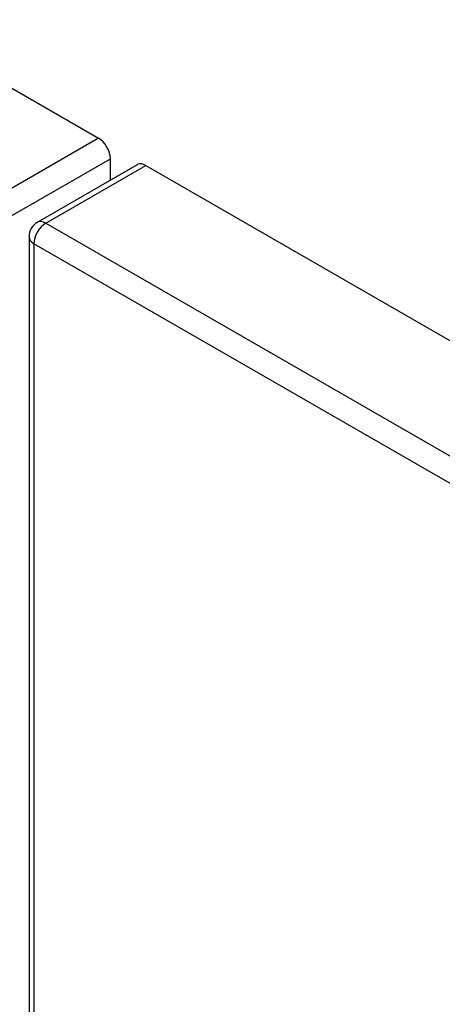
# Model space of a CAD drawing. Header units: inches. Extents: x 19 to 626, y 56 to 294.
# Tile 251 of 256: x 579.07 to 581.56, y 253.62 to 259.43. Entities that reach past the tile are written whole.
import ezdxf

# ---------------------------------------------------------------- set-up
doc = ezdxf.new("R2010")
doc.units = ezdxf.units.IN
doc.header["$MEASUREMENT"] = 0
doc.layers.add('Visible Edges(ANSI)', color=7, linetype='Continuous', lineweight=25)
doc.layers.add('Visible Tangent Edges(ANSI)', color=7, linetype='Continuous', lineweight=25)

msp = doc.modelspace()

# ---------------------------------------------------------------- linework, layer by layer
at = {"layer": 'Visible Edges(ANSI)'}
for p, q in [((533.1409, 285.4434), (579.5306, 258.7293)), ((579.1701, 258.2333), (579.7605, 258.5733)), ((579.6006, 258.4813), (579.6006, 258.6081)), ((579.8099, 258.5685), (626.1997, 231.8544)), ((579.1205, 258.1475), (579.1205, 236.3027))]:
    msp.add_line(p, q, dxfattribs=at)
msp.add_arc((579.2195, 258.1475), 0.099, 119.93599, 180, dxfattribs=at)
for centre, start_param, end_param in [((579.5306, 258.6484), 3.928925, 5.499721), ((579.8099, 258.4875), 5.499721, 6.283185)]:
    msp.add_ellipse(centre, major_axis=(-0.0494, 0.0858), ratio=0.578093, start_param=start_param, end_param=end_param, dxfattribs=at)
at = {"layer": 'Visible Tangent Edges(ANSI)'}
for p, q in [((579.5306, 258.7293), (578.9402, 258.3893)), ((579.0102, 258.2681), (579.6006, 258.6081)), ((579.2195, 258.2285), (579.8099, 258.5685)), ((579.2195, 258.2285), (625.6092, 231.5144)), ((625.5392, 231.3932), (579.1495, 258.1072)), ((579.1495, 258.1072), (579.1495, 236.2624))]:
    msp.add_line(p, q, dxfattribs=at)
for major_axis, ratio, start_param, end_param in [((-0.0494, -0.0858), 0.578093, 3.925057, 5.495853), ((-0.0494, 0.0858), 0.578093, 5.499721, 6.283185), ((-0.099, 0), 0.575862, 0, 0.785398)]:
    msp.add_ellipse((579.2195, 258.1475), major_axis=major_axis, ratio=ratio, start_param=start_param, end_param=end_param, dxfattribs=at)

doc.saveas('drawing.dxf')
